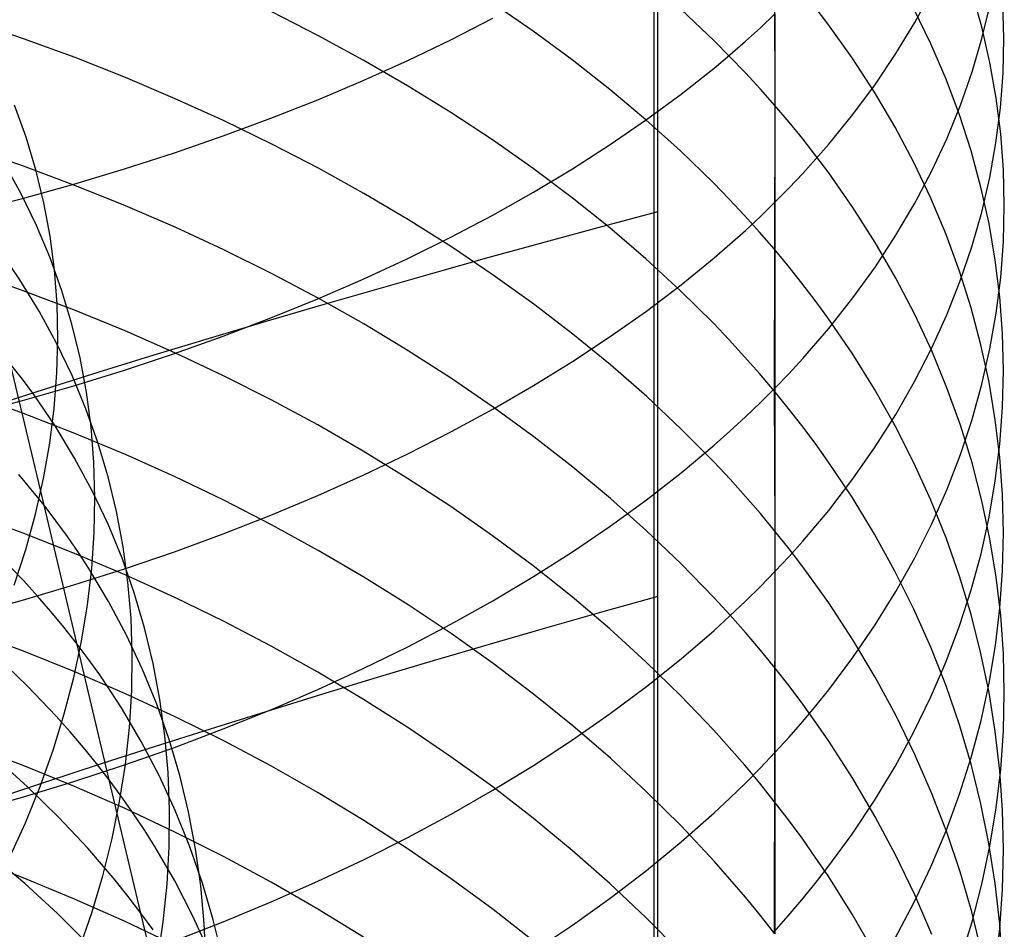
# Model space of a CAD drawing. Extents: x -383 to 1849, y -1185 to -529.
# Tile 98 of 256: x -317.53 to -309.17, y -1074.15 to -1066.42. Entities that reach past the tile are written whole.
import ezdxf

# ---------------------------------------------------------------- set-up
doc = ezdxf.new("R2010")
doc.units = 0
doc.layers.add('PREDEFINITO', color=7, linetype='CONTINUOUS')

msp = doc.modelspace()

# ---------------------------------------------------------------- linework, layer by layer
at = {"layer": 'PREDEFINITO'}
for p, q in [((-312.1103, -1074.5873, 439.3962), (-312.1491, -885.1263, 440.9429)), ((-312.1497, -964.7959, 440.8449), (-312.1441, -1077.1655, 439.3496)), ((-311.1221, -1065.8983, 639.1435), (-311.1156, -1067.1512, 638.1488)), ((-309.9272, -1066.4458, 653.8861), (-309.7825, -1066.1783, 653.5033)), ((-309.3573, -1066.4845, 645.0411), (-309.4411, -1066.1846, 644.6619)), ((-313.1709, -1066.5193, 635.1181), (-313.5148, -1066.2825, 634.8629)), ((-310.6658, -1066.4585, 639.7971), (-310.7742, -1066.3164, 639.6314)), ((-309.791, -1066.6277, 642.5446), (-309.9356, -1066.3304, 642.1835)), ((-309.3564, -1066.5818, 650.9469), (-309.2879, -1066.2956, 650.554)), ((-309.1699, -1066.5782, 647.9733), (-309.1778, -1066.2807, 647.5814)), ((-315.0002, -1066.5556, 632.9321), (-315.3964, -1066.354, 632.7233)), ((-313.8689, -1066.5929, 660.9414), (-313.5128, -1066.4107, 660.6575)), ((-311.6324, -1066.6017, 637.5327), (-311.9125, -1066.3361, 637.235)), ((-311.2393, -1066.4903, 657.2633), (-311.1155, -1066.3736, 657.089)), ((-311.1155, -1066.3736, 657.089), (-311.1155, -1067.974, 656.0733)), ((-317.5, -1066.5846, 630.8285), (-317.9437, -1066.434, 630.6785)), ((-311.3669, -1066.6058, 657.4357), (-311.2393, -1066.4903, 657.2633)), ((-310.4604, -1066.7463, 640.1329), (-310.6658, -1066.4585, 639.7971)), ((-310.0871, -1066.7102, 654.2645), (-309.9272, -1066.4458, 653.8861)), ((-309.2887, -1066.7861, 645.4224), (-309.3573, -1066.4845, 645.0411)), ((-314.6134, -1066.7657, 633.1497), (-315.0002, -1066.5556, 632.9321)), ((-312.8388, -1066.7634, 635.381), (-313.1709, -1066.5193, 635.1181)), ((-309.4401, -1066.8665, 651.3377), (-309.3564, -1066.5818, 650.9469)), ((-309.1772, -1066.8757, 648.3652), (-309.1699, -1066.5782, 647.9733)), ((-317.0631, -1066.7449, 630.9881), (-317.5, -1066.5846, 630.8285)), ((-314.236, -1066.7691, 661.2159), (-313.8689, -1066.5929, 660.9414)), ((-311.4977, -1066.7368, 637.6842), (-311.6324, -1066.6017, 637.5327)), ((-311.4981, -1066.7201, 657.6063), (-311.3669, -1066.6058, 657.4357)), ((-309.6617, -1066.9281, 642.9095), (-309.791, -1066.6277, 642.5446)), ((-316.6332, -1066.9147, 631.1572), (-317.0631, -1066.7449, 630.9881)), ((-311.6329, -1066.8331, 657.7749), (-311.4981, -1066.7201, 657.6063)), ((-311.3666, -1066.8734, 637.8374), (-311.4977, -1066.7368, 637.6842)), ((-310.2703, -1067.0388, 640.4742), (-310.4604, -1066.7463, 640.1329)), ((-310.2623, -1066.9711, 654.6379), (-310.0871, -1066.7102, 654.2645)), ((-314.6135, -1066.939, 661.4808), (-314.236, -1066.7691, 661.2159)), ((-314.2366, -1066.9839, 633.3757), (-314.6134, -1066.7657, 633.1497)), ((-312.519, -1067.0146, 635.6517), (-312.8388, -1066.7634, 635.381)), ((-311.9133, -1067.0551, 658.1064), (-311.6329, -1066.8331, 657.7749)), ((-309.2354, -1067.089, 645.8055), (-309.2887, -1066.7861, 645.4224)), ((-316.211, -1067.0939, 631.3356), (-316.6332, -1066.9147, 631.1572)), ((-311.2393, -1067.0116, 637.9923), (-311.3666, -1066.8734, 637.8374)), ((-309.5391, -1067.1492, 651.7258), (-309.4401, -1066.8665, 651.3377)), ((-309.1997, -1067.1729, 648.7566), (-309.1772, -1066.8757, 648.3652)), ((-315.0011, -1067.1026, 661.7357), (-314.6135, -1066.939, 661.4808)), ((-313.8703, -1067.2102, 633.6101), (-314.2366, -1066.9839, 633.3757)), ((-310.4527, -1067.2282, 655.0059), (-310.2623, -1066.9711, 654.6379)), ((-309.5476, -1067.2314, 643.2778), (-309.6617, -1066.9281, 642.9095)), ((-312.2121, -1067.2728, 635.9298), (-312.519, -1067.0146, 635.6517)), ((-312.2075, -1067.2719, 658.43), (-311.9133, -1067.0551, 658.1064)), ((-311.1156, -1067.1512, 638.1488), (-311.2393, -1067.0116, 637.9923)), ((-310.0953, -1067.3357, 640.8205), (-310.2703, -1067.0388, 640.4742)), ((-317.4788, -1067.4215, 507.4748), (-317.5773, -1067.1495, 507.8689)), ((-315.7969, -1067.2822, 631.5231), (-316.211, -1067.0939, 631.3356)), ((-315.3982, -1067.2596, 661.9804), (-315.0011, -1067.1026, 661.7357)), ((-311.1156, -1067.1512, 638.1488), (-311.1224, -1069.5769, 636.0611)), ((-310.9957, -1067.2923, 638.3069), (-311.1156, -1067.1512, 638.1488)), ((-309.6533, -1067.4296, 652.1108), (-309.5391, -1067.1492, 651.7258)), ((-309.1972, -1067.393, 646.1898), (-309.2354, -1067.089, 645.8055)), ((-313.515, -1067.4443, 633.8525), (-313.8703, -1067.2102, 633.6101)), ((-310.6584, -1067.4813, 655.3681), (-310.4527, -1067.2282, 655.0059)), ((-309.4486, -1067.5371, 643.6491), (-309.5476, -1067.2314, 643.2778)), ((-309.2375, -1067.4695, 649.1472), (-309.1997, -1067.1729, 648.7566)), ((-315.8043, -1067.41, 662.2147), (-315.3982, -1067.2596, 661.9804)), ((-315.3913, -1067.4795, 631.7195), (-315.7969, -1067.2822, 631.5231)), ((-312.5151, -1067.4831, 658.7453), (-312.2075, -1067.2719, 658.43)), ((-311.9184, -1067.5377, 636.2152), (-312.2121, -1067.2728, 635.9298)), ((-310.8797, -1067.4348, 638.4667), (-310.9957, -1067.2923, 638.3069)), ((-316.219, -1067.5535, 662.4385), (-315.8043, -1067.41, 662.2147)), ((-309.9356, -1067.6364, 641.1714), (-310.0953, -1067.3357, 640.8205)), ((-309.1743, -1067.6977, 646.575), (-309.1972, -1067.393, 646.1898)), ((-317.3957, -1067.6978, 507.0796), (-317.4788, -1067.4215, 507.4748)), ((-314.9948, -1067.6855, 631.9246), (-315.3913, -1067.4795, 631.7195)), ((-313.171, -1067.6861, 634.1029), (-313.515, -1067.4443, 633.8525)), ((-312.8355, -1067.6888, 659.0523), (-312.5151, -1067.4831, 658.7453)), ((-310.7674, -1067.5786, 638.6279), (-310.8797, -1067.4348, 638.4667)), ((-310.767, -1067.6062, 655.5469), (-310.6584, -1067.4813, 655.3681)), ((-309.7827, -1067.7075, 652.4923), (-309.6533, -1067.4296, 652.1108)), ((-309.2905, -1067.765, 649.5365), (-309.2375, -1067.4695, 649.1472)), ((-317.501, -1067.6675, 629.8139), (-317.9447, -1067.514, 629.6669)), ((-316.6417, -1067.6901, 662.6513), (-316.219, -1067.5535, 662.4385)), ((-311.6386, -1067.8091, 636.5077), (-311.9184, -1067.5377, 636.2152)), ((-310.659, -1067.7238, 638.7907), (-310.7674, -1067.5786, 638.6279)), ((-309.3649, -1067.8449, 644.0229), (-309.4486, -1067.5371, 643.6491)), ((-317.5214, -1067.9019, 509.7295), (-317.668, -1067.6375, 510.1122)), ((-317.0641, -1067.8309, 629.9703), (-317.501, -1067.6675, 629.8139)), ((-310.8793, -1067.73, 655.724), (-310.767, -1067.6062, 655.5469)), ((-309.791, -1067.9408, 641.5265), (-309.9356, -1067.6364, 641.1714)), ((-317.3278, -1067.9781, 506.6837), (-317.3957, -1067.6978, 507.0796)), ((-317.0721, -1067.8196, 662.8531), (-316.6417, -1067.6901, 662.6513)), ((-314.6078, -1067.9001, 632.1382), (-314.9948, -1067.6855, 631.9246)), ((-312.8389, -1067.9354, 634.3611), (-313.171, -1067.6861, 634.1029)), ((-313.1683, -1067.8886, 659.3506), (-312.8355, -1067.6888, 659.0523)), ((-310.9955, -1067.8526, 655.8995), (-310.8793, -1067.73, 655.724)), ((-310.4535, -1068.0179, 639.1204), (-310.659, -1067.7238, 638.7907)), ((-309.9274, -1067.9825, 652.8698), (-309.7827, -1067.7075, 652.4923)), ((-309.1667, -1068.0027, 646.9606), (-309.1743, -1067.6977, 646.575)), ((-317.5096, -1067.9418, 663.0436), (-317.0721, -1067.8196, 662.8531)), ((-316.6343, -1068.0041, 630.1361), (-317.0641, -1067.8309, 629.9703)), ((-311.504, -1067.9473, 636.6565), (-311.6386, -1067.8091, 636.5077)), ((-309.3587, -1068.0592, 649.9241), (-309.2905, -1067.765, 649.5365)), ((-317.3903, -1068.1717, 509.3443), (-317.5214, -1067.9019, 509.7295)), ((-314.2308, -1068.1231, 632.3602), (-314.6078, -1067.9001, 632.1382)), ((-313.513, -1068.0825, 659.64), (-313.1683, -1067.8886, 659.3506)), ((-311.1155, -1067.974, 656.0733), (-310.9955, -1067.8526, 655.8995)), ((-309.2964, -1068.1545, 644.3989), (-309.3649, -1067.8449, 644.0229)), ((-317.9538, -1068.0566, 663.2225), (-317.5096, -1067.9418, 663.0436)), ((-317.2753, -1068.262, 506.2875), (-317.3278, -1067.9781, 506.6837)), ((-316.2121, -1068.1867, 630.3109), (-316.6343, -1068.0041, 630.1361)), ((-312.5192, -1068.1919, 634.6267), (-312.8389, -1067.9354, 634.3611)), ((-311.373, -1068.087, 636.807), (-311.504, -1067.9473, 636.6565)), ((-311.2393, -1068.0942, 656.2452), (-311.1155, -1067.974, 656.0733)), ((-311.1155, -1067.974, 656.0733), (-311.1155, -1069.5537, 655.0266)), ((-310.0873, -1068.2543, 653.2429), (-309.9274, -1067.9825, 652.8698)), ((-309.6617, -1068.2484, 641.8854), (-309.791, -1067.9408, 641.5265)), ((-309.1742, -1068.3076, 647.3463), (-309.1667, -1068.0027, 646.9606)), ((-313.8691, -1068.2702, 659.9203), (-313.513, -1068.0825, 659.64)), ((-312.1118, -1068.056, 439.5107), (-312.5908, -1068.1836, 439.4615)), ((-311.2457, -1068.2282, 636.9592), (-311.373, -1068.087, 636.807)), ((-310.2632, -1068.3168, 639.4554), (-310.4535, -1068.0179, 639.1204)), ((-309.4422, -1068.3518, 650.3094), (-309.3587, -1068.0592, 649.9241)), ((-317.2747, -1068.4466, 508.9572), (-317.3903, -1068.1717, 509.3443)), ((-313.8643, -1068.3542, 632.5903), (-314.2308, -1068.1231, 632.3602)), ((-311.3668, -1068.213, 656.4153), (-311.2393, -1068.0942, 656.2452)), ((-309.2431, -1068.4655, 644.7766), (-309.2964, -1068.1545, 644.3989)), ((-315.798, -1068.3787, 630.4947), (-316.2121, -1068.1867, 630.3109)), ((-312.5908, -1068.1836, 439.4615), (-313.0695, -1068.3133, 439.403)), ((-312.2122, -1068.4555, 634.8997), (-312.5192, -1068.1919, 634.6267)), ((-311.498, -1068.3306, 656.5836), (-311.3668, -1068.213, 656.4153)), ((-311.1221, -1068.371, 637.113), (-311.2457, -1068.2282, 636.9592)), ((-310.2625, -1068.5225, 653.6111), (-310.0873, -1068.2543, 653.2429)), ((-309.5475, -1068.5589, 642.2477), (-309.6617, -1068.2484, 641.8854)), ((-317.238, -1068.5492, 505.8916), (-317.2753, -1068.262, 506.2875)), ((-314.2362, -1068.4518, 660.1912), (-313.8691, -1068.2702, 659.9203)), ((-313.0695, -1068.3133, 439.403), (-313.5478, -1068.4451, 439.3351)), ((-311.6329, -1068.4469, 656.75), (-311.498, -1068.3306, 656.5836)), ((-310.0881, -1068.6201, 639.7953), (-310.2632, -1068.3168, 639.4554)), ((-309.197, -1068.6123, 647.7315), (-309.1742, -1068.3076, 647.3463)), ((-315.3924, -1068.5798, 630.6871), (-315.798, -1068.3787, 630.4947)), ((-313.5087, -1068.5933, 632.8283), (-313.8643, -1068.3542, 632.5903)), ((-311.0023, -1068.5152, 637.2685), (-311.1221, -1068.371, 637.113)), ((-309.5409, -1068.6424, 650.6922), (-309.4422, -1068.3518, 650.3094)), ((-317.5323, -1068.6335, 511.5733), (-317.62, -1068.5029, 511.7593)), ((-317.1744, -1068.7261, 508.5685), (-317.2747, -1068.4466, 508.9572)), ((-314.6137, -1068.6269, 660.4527), (-314.2362, -1068.4518, 660.1912)), ((-313.5478, -1068.4451, 439.3351), (-314.0255, -1068.5788, 439.2577)), ((-311.9186, -1068.7259, 635.1798), (-312.2122, -1068.4555, 634.8997)), ((-311.9133, -1068.6754, 657.0771), (-311.6329, -1068.4469, 656.75)), ((-309.2051, -1068.7775, 645.1555), (-309.2431, -1068.4655, 644.7766)), ((-317.5044, -1068.7257, 628.7736), (-317.9478, -1068.5696, 628.63)), ((-317.2159, -1068.8394, 505.4962), (-317.238, -1068.5492, 505.8916)), ((-314.9959, -1068.7898, 630.8881), (-315.3924, -1068.5798, 630.6871)), ((-314.0255, -1068.5788, 439.2577), (-314.5021, -1068.7145, 439.1708)), ((-310.8863, -1068.661, 637.4255), (-311.0023, -1068.5152, 637.2685)), ((-310.4529, -1068.7869, 653.974), (-310.2625, -1068.5225, 653.6111)), ((-309.4486, -1068.8719, 642.6128), (-309.5475, -1068.5589, 642.2477)), ((-317.3685, -1068.8993, 511.1991), (-317.5323, -1068.6335, 511.5733)), ((-315.0013, -1068.7954, 660.7043), (-314.6137, -1068.6269, 660.4527)), ((-313.1646, -1068.8401, 633.0741), (-313.5087, -1068.5933, 632.8283)), ((-310.7742, -1068.8081, 637.584), (-310.8863, -1068.661, 637.4255)), ((-309.9283, -1068.9273, 640.1398), (-310.0881, -1068.6201, 639.7953)), ((-309.6549, -1068.9306, 651.0719), (-309.5409, -1068.6424, 650.6922)), ((-309.235, -1068.9163, 648.1158), (-309.197, -1068.6123, 647.7315)), ((-317.0677, -1068.8918, 628.9265), (-317.5044, -1068.7257, 628.7736)), ((-317.0895, -1069.01, 508.1787), (-317.1744, -1068.7261, 508.5685)), ((-314.5021, -1068.7145, 439.1708), (-314.9774, -1068.852, 439.0744)), ((-312.2075, -1068.8985, 657.3963), (-311.9133, -1068.6754, 657.0771)), ((-311.6388, -1069.0031, 635.4669), (-311.9186, -1068.7259, 635.1798)), ((-317.2089, -1069.1322, 505.1019), (-317.2159, -1068.8394, 505.4962)), ((-315.3983, -1068.9573, 660.9458), (-315.0013, -1068.7954, 660.7043)), ((-314.6089, -1069.0085, 631.0975), (-314.9959, -1068.7898, 630.8881)), ((-312.8323, -1069.0946, 633.3275), (-313.1646, -1068.8401, 633.0741)), ((-310.6658, -1068.9566, 637.744), (-310.7742, -1068.8081, 637.584)), ((-310.6585, -1069.0471, 654.3312), (-310.4529, -1068.7869, 653.974)), ((-309.1822, -1069.0903, 645.5353), (-309.2051, -1068.7775, 645.1555)), ((-317.2203, -1069.1709, 510.8221), (-317.3685, -1068.8993, 511.1991)), ((-316.6382, -1069.0679, 629.0885), (-317.0677, -1068.8918, 628.9265)), ((-314.9774, -1068.852, 439.0744), (-315.4513, -1068.9913, 438.9685)), ((-312.5151, -1069.1159, 657.7075), (-312.2075, -1068.8985, 657.3963)), ((-309.3649, -1069.187, 642.9805), (-309.4486, -1068.8719, 642.6128)), ((-309.2883, -1069.2192, 648.4989), (-309.235, -1068.9163, 648.1158)), ((-315.4513, -1068.9913, 438.9685), (-315.9233, -1069.1324, 438.8532)), ((-315.8044, -1069.1122, 661.1772), (-315.3983, -1068.9573, 660.9458)), ((-314.2319, -1069.2357, 631.315), (-314.6089, -1069.0085, 631.0975)), ((-311.5042, -1069.1442, 635.613), (-311.6388, -1069.0031, 635.4669)), ((-310.4604, -1069.2575, 638.0682), (-310.6658, -1068.9566, 637.744)), ((-309.7836, -1069.2382, 640.4883), (-309.9283, -1068.9273, 640.1398)), ((-309.7841, -1069.2162, 651.4481), (-309.6549, -1068.9306, 651.0719)), ((-317.0199, -1069.2978, 507.7882), (-317.0895, -1069.01, 508.1787)), ((-316.2162, -1069.2537, 629.2594), (-316.6382, -1069.0679, 629.0885)), ((-310.7671, -1069.1755, 654.5075), (-310.6585, -1069.0471, 654.3312)), ((-309.1746, -1069.4034, 645.9156), (-309.1822, -1069.0903, 645.5353)), ((-317.0875, -1069.4479, 510.4427), (-317.2203, -1069.1709, 510.8221)), ((-317.217, -1069.4273, 504.709), (-317.2089, -1069.1322, 505.1019)), ((-315.9233, -1069.1324, 438.8532), (-316.3932, -1069.2751, 438.7283)), ((-316.2191, -1069.2601, 661.398), (-315.8044, -1069.1122, 661.1772)), ((-312.8355, -1069.3275, 658.0103), (-312.5151, -1069.1159, 657.7075)), ((-312.5124, -1069.3565, 633.5882), (-312.8323, -1069.0946, 633.3275)), ((-311.3732, -1069.2868, 635.7607), (-311.5042, -1069.1442, 635.613)), ((-310.8794, -1069.3028, 654.6822), (-310.7671, -1069.1755, 654.5075)), ((-315.8023, -1069.449, 629.4391), (-316.2162, -1069.2537, 629.2594)), ((-313.8653, -1069.4713, 631.5404), (-314.2319, -1069.2357, 631.315)), ((-310.2702, -1069.5632, 638.3976), (-310.4604, -1069.2575, 638.0682)), ((-309.9285, -1069.4989, 651.8204), (-309.7841, -1069.2162, 651.4481)), ((-309.6542, -1069.5524, 640.8405), (-309.7836, -1069.2382, 640.4883)), ((-309.2964, -1069.5039, 643.3503), (-309.3649, -1069.187, 642.9805)), ((-309.3568, -1069.5208, 648.8803), (-309.2883, -1069.2192, 648.4989)), ((-316.9656, -1069.5894, 507.3974), (-317.0199, -1069.2978, 507.7882)), ((-316.3932, -1069.2751, 438.7283), (-316.8607, -1069.4194, 438.5941)), ((-316.6419, -1069.4009, 661.6081), (-316.2191, -1069.2601, 661.398)), ((-313.1683, -1069.5331, 658.3046), (-312.8355, -1069.3275, 658.0103)), ((-311.2459, -1069.4311, 635.9101), (-311.3732, -1069.2868, 635.7607)), ((-310.9956, -1069.4288, 654.8553), (-310.8794, -1069.3028, 654.6822)), ((-317.3266, -1070.5483, 514.5152), (-317.6106, -1069.3491, 513.3961)), ((-317.5103, -1069.4783, 513.2158), (-317.6106, -1069.3491, 513.3961)), ((-316.8607, -1069.4194, 438.5941), (-317.3256, -1069.5652, 438.4504)), ((-317.0722, -1069.5343, 661.8073), (-316.6419, -1069.4009, 661.6081)), ((-312.2054, -1069.6255, 633.8561), (-312.5124, -1069.3565, 633.5882)), ((-309.1822, -1069.7164, 646.2958), (-309.1746, -1069.4034, 645.9156)), ((-317.4139, -1069.6092, 513.0345), (-317.5103, -1069.4783, 513.2158)), ((-317.2401, -1069.7245, 504.3181), (-317.217, -1069.4273, 504.709)), ((-316.9702, -1069.73, 510.0613), (-317.0875, -1069.4479, 510.4427)), ((-315.397, -1069.6536, 629.6273), (-315.8023, -1069.449, 629.4391)), ((-313.5097, -1069.715, 631.7737), (-313.8653, -1069.4713, 631.5404)), ((-311.1224, -1069.5769, 636.0611), (-311.2459, -1069.4311, 635.9101)), ((-311.1155, -1069.5537, 655.0266), (-310.9956, -1069.4288, 654.8553)), ((-310.0882, -1069.7782, 652.1883), (-309.9285, -1069.4989, 651.8204)), ((-309.2431, -1069.8223, 643.7217), (-309.2964, -1069.5039, 643.3503)), ((-317.3256, -1069.5652, 438.4504), (-317.7876, -1069.7124, 438.2975)), ((-317.5098, -1069.6603, 661.9953), (-317.0722, -1069.5343, 661.8073)), ((-316.9264, -1069.8842, 507.0068), (-316.9656, -1069.5894, 507.3974)), ((-313.513, -1069.7326, 658.5902), (-313.1683, -1069.5331, 658.3046)), ((-311.2393, -1069.6772, 655.1961), (-311.1155, -1069.5537, 655.0266)), ((-311.1224, -1069.5769, 636.0611), (-311.1152, -1070.7698, 634.9953)), ((-311.0026, -1069.7242, 636.2137), (-311.1224, -1069.5769, 636.0611)), ((-311.1155, -1069.5537, 655.0266), (-311.1155, -1071.1135, 653.9473)), ((-310.0953, -1069.8735, 638.7319), (-310.2702, -1069.5632, 638.3976)), ((-309.54, -1069.8695, 641.1959), (-309.6542, -1069.5524, 640.8405)), ((-309.4405, -1069.8208, 649.2595), (-309.3568, -1069.5208, 648.8803)), ((-317.9539, -1069.7785, 662.1719), (-317.5098, -1069.6603, 661.9953)), ((-317.5014, -1069.7703, 627.7202), (-317.945, -1069.6112, 627.5795)), ((-317.3215, -1069.7417, 512.8523), (-317.4139, -1069.6092, 513.0345)), ((-315.0007, -1069.8672, 629.8238), (-315.397, -1069.6536, 629.6273)), ((-311.9117, -1069.9016, 634.1309), (-312.2054, -1069.6255, 633.8561)), ((-311.3669, -1069.7994, 655.3639), (-311.2393, -1069.6772, 655.1961)), ((-317.2329, -1069.8758, 512.6693), (-317.3215, -1069.7417, 512.8523)), ((-317.2781, -1070.0232, 503.9295), (-317.2401, -1069.7245, 504.3181)), ((-316.8682, -1070.0168, 509.6784), (-316.9702, -1069.73, 510.0613)), ((-313.8691, -1069.9259, 658.8667), (-313.513, -1069.7326, 658.5902)), ((-313.1655, -1069.9666, 632.0145), (-313.5097, -1069.715, 631.7737)), ((-310.8866, -1069.873, 636.3678), (-311.0026, -1069.7242, 636.2137)), ((-309.205, -1070.0292, 646.6756), (-309.1822, -1069.7164, 646.2958)), ((-317.0645, -1069.9398, 627.87), (-317.5014, -1069.7703, 627.7202)), ((-311.4981, -1069.9203, 655.5299), (-311.3669, -1069.7994, 655.3639)), ((-310.2632, -1070.0539, 652.5515), (-310.0882, -1069.7782, 652.1883)), ((-309.5394, -1070.1186, 649.6361), (-309.4405, -1069.8208, 649.2595)), ((-309.205, -1070.1418, 644.0945), (-309.2431, -1069.8223, 643.7217)), ((-317.0674, -1070.1485, 512.3009), (-317.2329, -1069.8758, 512.6693)), ((-316.9024, -1070.1821, 506.6167), (-316.9264, -1069.8842, 507.0068)), ((-314.6139, -1070.0898, 630.0286), (-315.0007, -1069.8672, 629.8238)), ((-314.2362, -1070.1127, 659.1341), (-313.8691, -1069.9259, 658.8667)), ((-311.6318, -1070.1844, 634.4125), (-311.9117, -1069.9016, 634.1309)), ((-311.6329, -1070.0398, 655.694), (-311.4981, -1069.9203, 655.5299)), ((-310.7744, -1070.0232, 636.5234), (-310.8866, -1069.873, 636.3678)), ((-309.9355, -1070.1879, 639.0707), (-310.0953, -1069.8735, 638.7319)), ((-309.441, -1070.1892, 641.5542), (-309.54, -1069.8695, 641.1959)), ((-316.6347, -1070.1193, 628.0287), (-317.0645, -1069.9398, 627.87)), ((-312.8332, -1070.2259, 632.2626), (-313.1655, -1069.9666, 632.0145)), ((-317.3311, -1070.3233, 503.5436), (-317.2781, -1070.0232, 503.9295)), ((-316.7816, -1070.308, 509.2944), (-316.8682, -1070.0168, 509.6784)), ((-314.2371, -1070.321, 630.2413), (-314.6139, -1070.0898, 630.0286)), ((-311.9133, -1070.2747, 656.0165), (-311.6329, -1070.0398, 655.694)), ((-310.6661, -1070.1749, 636.6805), (-310.7744, -1070.0232, 636.5234)), ((-310.4534, -1070.3256, 652.9094), (-310.2632, -1070.0539, 652.5515)), ((-309.243, -1070.3412, 647.0546), (-309.205, -1070.0292, 646.6756)), ((-316.9174, -1070.427, 511.9299), (-317.0674, -1070.1485, 512.3009)), ((-316.2125, -1070.3087, 628.1962), (-316.6347, -1070.1193, 628.0287)), ((-314.6137, -1070.2929, 659.392), (-314.2362, -1070.1127, 659.1341)), ((-310.4607, -1070.4821, 636.9987), (-310.6661, -1070.1749, 636.6805)), ((-309.6536, -1070.4141, 650.0098), (-309.5394, -1070.1186, 649.6361)), ((-309.1821, -1070.4619, 644.468), (-309.205, -1070.1418, 644.0945)), ((-316.8935, -1070.4825, 506.2277), (-316.9024, -1070.1821, 506.6167)), ((-312.5132, -1070.4927, 632.518), (-312.8332, -1070.2259, 632.2626)), ((-311.4971, -1070.3283, 634.5558), (-311.6318, -1070.1844, 634.4125)), ((-309.7909, -1070.506, 639.4135), (-309.9355, -1070.1879, 639.0707)), ((-309.3572, -1070.511, 641.915), (-309.441, -1070.1892, 641.5542)), ((-317.4317, -1070.4175, 514.6916), (-317.5407, -1070.2884, 514.8671)), ((-317.399, -1070.6243, 503.161), (-317.3311, -1070.3233, 503.5436)), ((-316.7102, -1070.6031, 508.9097), (-316.7816, -1070.308, 509.2944)), ((-315.7984, -1070.5077, 628.3722), (-316.2125, -1070.3087, 628.1962)), ((-315.0013, -1070.4664, 659.6402), (-314.6137, -1070.2929, 659.392)), ((-313.8707, -1070.5608, 630.4618), (-314.2371, -1070.321, 630.2413)), ((-312.2075, -1070.504, 656.3313), (-311.9133, -1070.2747, 656.0165)), ((-311.3661, -1070.4739, 634.7007), (-311.4971, -1070.3283, 634.5558)), ((-310.6588, -1070.593, 653.2616), (-310.4534, -1070.3256, 652.9094)), ((-309.2962, -1070.6522, 647.4323), (-309.243, -1070.3412, 647.0546)), ((-317.3266, -1070.5483, 514.5152), (-317.4317, -1070.4175, 514.6916)), ((-316.7829, -1070.711, 511.5565), (-316.9174, -1070.427, 511.9299)), ((-309.783, -1070.7069, 650.38), (-309.6536, -1070.4141, 650.0098)), ((-316.8996, -1070.7853, 505.84), (-316.8935, -1070.4825, 506.2277)), ((-315.3929, -1070.7162, 628.5565), (-315.7984, -1070.5077, 628.3722)), ((-315.3983, -1070.6329, 659.8786), (-315.0013, -1070.4664, 659.6402)), ((-312.515, -1070.7275, 656.6381), (-312.2075, -1070.504, 656.3313)), ((-312.2061, -1070.7669, 632.7804), (-312.5132, -1070.4927, 632.518)), ((-311.2388, -1070.621, 634.8472), (-311.3661, -1070.4739, 634.7007)), ((-310.2706, -1070.7944, 637.3221), (-310.4607, -1070.4821, 636.9987)), ((-309.6616, -1070.8276, 639.7599), (-309.7909, -1070.506, 639.4135)), ((-309.2887, -1070.8347, 642.2778), (-309.3572, -1070.511, 641.915)), ((-309.1745, -1070.7825, 644.842), (-309.1821, -1070.4619, 644.468)), ((-316.7733, -1072.8825, 516.8228), (-317.3266, -1070.5483, 514.5152)), ((-317.2253, -1070.6809, 514.3377), (-317.3266, -1070.5483, 514.5152)), ((-313.5152, -1070.8088, 630.69), (-313.8707, -1070.5608, 630.4618)), ((-310.7673, -1070.725, 653.4354), (-310.6588, -1070.593, 653.2616)), ((-317.5034, -1070.7865, 626.6387), (-317.9468, -1070.6249, 626.5014)), ((-317.4817, -1070.926, 502.782), (-317.399, -1070.6243, 503.161)), ((-317.128, -1070.8151, 514.1593), (-317.2253, -1070.6809, 514.3377)), ((-316.6541, -1070.902, 508.5247), (-316.7102, -1070.6031, 508.9097)), ((-315.8044, -1070.7924, 660.1068), (-315.3983, -1070.6329, 659.8786)), ((-311.1152, -1070.7698, 634.9953), (-311.2388, -1070.621, 634.8472)), ((-309.3647, -1070.9617, 647.8083), (-309.2962, -1070.6522, 647.4323)), ((-316.6639, -1071.0001, 511.1812), (-316.7829, -1070.711, 511.5565)), ((-314.9964, -1070.934, 628.7491), (-315.3929, -1070.7162, 628.5565)), ((-312.8354, -1070.9451, 656.9367), (-312.515, -1070.7275, 656.6381)), ((-310.8795, -1070.8557, 653.6077), (-310.7673, -1070.725, 653.4354)), ((-309.9277, -1070.9966, 650.7463), (-309.783, -1070.7069, 650.38)), ((-317.0667, -1070.9586, 626.7849), (-317.5034, -1070.7865, 626.6387)), ((-317.0346, -1070.951, 513.9801), (-317.128, -1070.8151, 514.1593)), ((-316.9208, -1071.09, 505.4542), (-316.8996, -1070.7853, 505.84)), ((-316.2191, -1070.9446, 660.3247), (-315.8044, -1070.7924, 660.1068)), ((-313.1711, -1071.0649, 630.9256), (-313.5152, -1070.8088, 630.69)), ((-311.9122, -1071.0481, 633.0496), (-312.2061, -1070.7669, 632.7804)), ((-311.1152, -1070.7698, 634.9953), (-311.1154, -1071.9327, 633.8962)), ((-310.9954, -1070.9201, 635.1449), (-311.1152, -1070.7698, 634.9953)), ((-310.0956, -1071.1112, 637.6502), (-310.2706, -1070.7944, 637.3221)), ((-309.5474, -1071.1521, 640.1096), (-309.6616, -1070.8276, 639.7599)), ((-309.2354, -1071.1598, 642.6422), (-309.2887, -1070.8347, 642.2778)), ((-309.1821, -1071.103, 645.2159), (-309.1745, -1070.7825, 644.842)), ((-317.5791, -1071.228, 502.407), (-317.4817, -1070.926, 502.782)), ((-316.6132, -1071.2041, 508.1399), (-316.6541, -1070.902, 508.5247)), ((-310.9956, -1070.9853, 653.7783), (-310.8795, -1070.8557, 653.6077)), ((-310.8795, -1071.0719, 635.2961), (-310.9954, -1070.9201, 635.1449)), ((-317.4984, -1071.1927, 516.3538), (-317.7436, -1070.9407, 516.6912)), ((-316.6371, -1071.1409, 626.9398), (-317.0667, -1070.9586, 626.7849)), ((-316.945, -1071.0885, 513.8), (-317.0346, -1070.951, 513.9801)), ((-316.5602, -1071.2938, 510.8045), (-316.6639, -1071.0001, 511.1812)), ((-316.6419, -1071.0895, 660.532), (-316.2191, -1070.9446, 660.3247)), ((-314.6094, -1071.1608, 628.9496), (-314.9964, -1070.934, 628.7491)), ((-313.1682, -1071.1565, 657.2269), (-312.8354, -1070.9451, 656.9367)), ((-311.1155, -1071.1135, 653.9473), (-310.9956, -1070.9853, 653.7783)), ((-310.0876, -1071.283, 651.1084), (-309.9277, -1070.9966, 650.7463)), ((-309.4484, -1071.2696, 648.1821), (-309.3647, -1070.9617, 647.8083)), ((-317.0722, -1071.2268, 660.7286), (-316.6419, -1071.0895, 660.532)), ((-316.9569, -1071.3963, 505.0707), (-316.9208, -1071.09, 505.4542)), ((-316.7777, -1071.3681, 513.4376), (-316.945, -1071.0885, 513.8)), ((-312.8389, -1071.3289, 631.1684), (-313.1711, -1071.0649, 630.9256)), ((-311.6322, -1071.3363, 633.3254), (-311.9122, -1071.0481, 633.0496)), ((-310.7673, -1071.2251, 635.4486), (-310.8795, -1071.0719, 635.2961)), ((-316.2151, -1071.3333, 627.1032), (-316.6371, -1071.1409, 626.9398)), ((-314.2324, -1071.3964, 629.1579), (-314.6094, -1071.1608, 628.9496)), ((-313.5129, -1071.3616, 657.5085), (-313.1682, -1071.1565, 657.2269)), ((-311.2392, -1071.2404, 654.1144), (-311.1155, -1071.1135, 653.9473)), ((-311.1155, -1071.1135, 653.9473), (-311.123, -1074.1741, 651.7096)), ((-309.9359, -1071.4323, 637.9827), (-310.0956, -1071.1112, 637.6502)), ((-309.4485, -1071.4792, 640.4621), (-309.5474, -1071.1521, 640.1096)), ((-309.1973, -1071.486, 643.0079), (-309.2354, -1071.1598, 642.6422)), ((-309.2048, -1071.4232, 645.5895), (-309.1821, -1071.103, 645.2159)), ((-317.5098, -1071.3564, 660.9141), (-317.0722, -1071.2268, 660.7286)), ((-317.3813, -1071.3215, 516.1835), (-317.4984, -1071.1927, 516.3538)), ((-316.5875, -1071.5092, 507.7556), (-316.6132, -1071.2041, 508.1399)), ((-311.3667, -1071.366, 654.2799), (-311.2392, -1071.2404, 654.1144)), ((-310.659, -1071.3798, 635.6026), (-310.7673, -1071.2251, 635.4486)), ((-317.2679, -1071.4521, 516.012), (-317.3813, -1071.3215, 516.1835)), ((-316.4719, -1071.592, 510.4266), (-316.5602, -1071.2938, 510.8045)), ((-315.8012, -1071.5355, 627.275), (-316.2151, -1071.3333, 627.1032)), ((-312.5191, -1071.6006, 631.4183), (-312.8389, -1071.3289, 631.1684)), ((-312.111, -1071.3243, 439.4542), (-312.5888, -1071.4583, 439.4069)), ((-311.4975, -1071.483, 633.4658), (-311.6322, -1071.3363, 633.3254)), ((-310.2628, -1071.5656, 651.4658), (-310.0876, -1071.283, 651.1084)), ((-309.5473, -1071.5753, 648.5534), (-309.4484, -1071.2696, 648.1821)), ((-317.9539, -1071.4781, 661.0883), (-317.5098, -1071.3564, 660.9141)), ((-317.0079, -1071.7038, 504.69), (-316.9569, -1071.3963, 505.0707)), ((-316.6259, -1071.6536, 513.0725), (-316.7777, -1071.3681, 513.4376)), ((-313.8659, -1071.6407, 629.3739), (-314.2324, -1071.3964, 629.1579)), ((-313.869, -1071.5603, 657.7812), (-313.5129, -1071.3616, 657.5085)), ((-311.4979, -1071.4902, 654.4435), (-311.3667, -1071.366, 654.2799)), ((-310.4537, -1071.6932, 635.9146), (-310.659, -1071.3798, 635.6026)), ((-309.7914, -1071.7572, 638.3192), (-309.9359, -1071.4323, 637.9827)), ((-309.2429, -1071.7426, 645.9622), (-309.2048, -1071.4232, 645.5895)), ((-317.1583, -1071.5845, 515.8396), (-317.2679, -1071.4521, 516.012)), ((-316.5768, -1071.817, 507.3723), (-316.5875, -1071.5092, 507.7556)), ((-312.5888, -1071.4583, 439.4069), (-313.0665, -1071.5944, 439.3503)), ((-311.6326, -1071.6131, 654.6053), (-311.4979, -1071.4902, 654.4435)), ((-311.3664, -1071.6313, 633.6077), (-311.4975, -1071.483, 633.4658)), ((-309.3648, -1071.8086, 640.817), (-309.4485, -1071.4792, 640.4621)), ((-309.1744, -1071.813, 643.3744), (-309.1973, -1071.486, 643.0079)), ((-317.0526, -1071.7186, 515.6661), (-317.1583, -1071.5845, 515.8396)), ((-316.3989, -1071.8941, 510.0481), (-316.4719, -1071.592, 510.4266)), ((-315.3959, -1071.7474, 627.455), (-315.8012, -1071.5355, 627.275)), ((-314.2361, -1071.7523, 658.0448), (-313.869, -1071.5603, 657.7812)), ((-313.0665, -1071.5944, 439.3503), (-313.5437, -1071.7326, 439.2841)), ((-312.212, -1071.8797, 631.6751), (-312.5191, -1071.6006, 631.4183)), ((-310.4532, -1071.8441, 651.818), (-310.2628, -1071.5656, 651.4658)), ((-309.6615, -1071.8785, 648.9217), (-309.5473, -1071.5753, 648.5534)), ((-317.5013, -1071.7904, 625.5447), (-317.9448, -1071.6258, 625.4103)), ((-316.4895, -1071.9446, 512.7051), (-316.6259, -1071.6536, 513.0725)), ((-313.5103, -1071.8933, 629.5972), (-313.8659, -1071.6407, 629.3739)), ((-311.9129, -1071.8544, 654.9232), (-311.6326, -1071.6131, 654.6053)), ((-311.239, -1071.7812, 633.7512), (-311.3664, -1071.6313, 633.6077)), ((-317.0738, -1072.0123, 504.3123), (-317.0079, -1071.7038, 504.69)), ((-316.9508, -1071.8546, 515.4916), (-317.0526, -1071.7186, 515.6661)), ((-314.9996, -1071.9687, 627.643), (-315.3959, -1071.7474, 627.455)), ((-314.6137, -1071.9376, 658.2991), (-314.2361, -1071.7523, 658.0448)), ((-313.5437, -1071.7326, 439.2841), (-314.0202, -1071.8727, 439.2085)), ((-310.2636, -1072.0116, 636.2316), (-310.4537, -1071.6932, 635.9146)), ((-309.662, -1072.0855, 638.6593), (-309.7914, -1071.7572, 638.3192)), ((-309.2961, -1072.061, 646.3337), (-309.2429, -1071.7426, 645.9622)), ((-317.4695, -1072.0848, 517.8306), (-317.7307, -1071.8339, 518.1577)), ((-317.0643, -1071.9656, 625.6877), (-317.5013, -1071.7904, 625.5447)), ((-316.5813, -1072.127, 506.9904), (-316.5768, -1071.817, 507.3723)), ((-311.1154, -1071.9327, 633.8962), (-311.239, -1071.7812, 633.7512)), ((-310.6588, -1072.1182, 652.1646), (-310.4532, -1071.8441, 651.818)), ((-309.2963, -1072.1399, 641.174), (-309.3648, -1071.8086, 640.817)), ((-309.1667, -1072.1403, 643.7413), (-309.1744, -1071.813, 643.3744)), ((-316.8528, -1071.9922, 515.3163), (-316.9508, -1071.8546, 515.4916)), ((-316.3412, -1072.1999, 509.6694), (-316.3989, -1071.8941, 510.0481)), ((-314.0202, -1071.8727, 439.2085), (-314.4958, -1072.0147, 439.1234)), ((-313.1661, -1072.1542, 629.8279), (-313.5103, -1071.8933, 629.5972)), ((-311.9183, -1072.1661, 631.9386), (-312.212, -1071.8797, 631.6751)), ((-312.207, -1072.09, 655.2336), (-311.9129, -1071.8544, 654.9232)), ((-311.1154, -1071.9327, 633.8962), (-311.116, -1074.1931, 631.6305)), ((-310.9955, -1072.0858, 634.0427), (-311.1154, -1071.9327, 633.8962)), ((-309.7908, -1072.179, 649.2866), (-309.6615, -1071.8785, 648.9217)), ((-317.1545, -1072.3214, 503.9382), (-317.0738, -1072.0123, 504.3123)), ((-316.6345, -1072.1513, 625.8393), (-317.0643, -1071.9656, 625.6877)), ((-316.7587, -1072.1315, 515.1401), (-316.8528, -1071.9922, 515.3163)), ((-316.3686, -1072.2406, 512.3359), (-316.4895, -1071.9446, 512.7051)), ((-315.0012, -1072.1159, 658.5439), (-314.6137, -1071.9376, 658.2991)), ((-314.6128, -1072.1992, 627.8388), (-314.9996, -1071.9687, 627.643)), ((-314.4958, -1072.0147, 439.1234), (-314.9701, -1072.1585, 439.0288)), ((-310.0887, -1072.3347, 636.5533), (-310.2636, -1072.0116, 636.2316)), ((-317.2225, -1072.3434, 517.4989), (-317.4695, -1072.0848, 517.8306)), ((-312.5145, -1072.3197, 655.536), (-312.207, -1072.09, 655.2336)), ((-310.8794, -1072.2405, 634.1907), (-310.9955, -1072.0858, 634.0427)), ((-309.5479, -1072.417, 639.0026), (-309.662, -1072.0855, 638.6593)), ((-309.3646, -1072.3779, 646.7034), (-309.2961, -1072.061, 646.3337)), ((-316.6686, -1072.2724, 514.963), (-316.7587, -1072.1315, 515.1401)), ((-316.2124, -1072.3471, 625.9992), (-316.6345, -1072.1513, 625.8393)), ((-316.6007, -1072.4389, 506.6104), (-316.5813, -1072.127, 506.9904)), ((-314.9701, -1072.1585, 439.0288), (-315.4428, -1072.3041, 438.9247)), ((-315.3983, -1072.2871, 658.779), (-315.0012, -1072.1159, 658.5439)), ((-312.8338, -1072.4231, 630.0656), (-313.1661, -1072.1542, 629.8279)), ((-311.6383, -1072.4596, 632.2086), (-311.9183, -1072.1661, 631.9386)), ((-310.7673, -1072.2535, 652.3357), (-310.6588, -1072.1182, 652.1646)), ((-309.9355, -1072.4763, 649.6477), (-309.7908, -1072.179, 649.2866)), ((-309.243, -1072.4727, 641.5326), (-309.2963, -1072.1399, 641.174)), ((-309.1743, -1072.4676, 644.1082), (-309.1667, -1072.1403, 643.7413)), ((-316.2632, -1072.5414, 511.9652), (-316.3686, -1072.2406, 512.3359)), ((-316.2987, -1072.509, 509.2908), (-316.3412, -1072.1999, 509.6694)), ((-314.236, -1072.4387, 628.0422), (-314.6128, -1072.1992, 627.8388)), ((-310.8797, -1072.3876, 652.5052), (-310.7673, -1072.2535, 652.3357)), ((-310.7672, -1072.3966, 634.3401), (-310.8794, -1072.2405, 634.1907)), ((-317.25, -1072.6307, 503.5681), (-317.1545, -1072.3214, 503.9382)), ((-317.1045, -1072.4754, 517.3314), (-317.2225, -1072.3434, 517.4989)), ((-316.4999, -1072.559, 514.6066), (-316.6686, -1072.2724, 514.963)), ((-315.7983, -1072.553, 626.1672), (-316.2124, -1072.3471, 625.9992)), ((-315.4428, -1072.3041, 438.9247), (-315.9138, -1072.4515, 438.8111)), ((-315.8044, -1072.451, 659.004), (-315.3983, -1072.2871, 658.779)), ((-312.8348, -1072.5431, 655.8304), (-312.5145, -1072.3197, 655.536)), ((-309.9291, -1072.662, 636.8792), (-310.0887, -1072.3347, 636.5533)), ((-313.8697, -1072.687, 628.2532), (-314.236, -1072.4387, 628.0422)), ((-312.5138, -1072.6998, 630.3103), (-312.8338, -1072.4231, 630.0656)), ((-310.9959, -1072.5204, 652.6731), (-310.8797, -1072.3876, 652.5052)), ((-310.6587, -1072.5541, 634.4909), (-310.7672, -1072.3966, 634.3401)), ((-309.449, -1072.7511, 639.3486), (-309.5479, -1072.417, 639.0026)), ((-309.4482, -1072.6931, 647.0711), (-309.3646, -1072.3779, 646.7034)), ((-316.9903, -1072.6093, 517.1629), (-317.1045, -1072.4754, 517.3314)), ((-316.6351, -1072.7523, 506.2325), (-316.6007, -1072.4389, 506.6104)), ((-315.9138, -1072.4515, 438.8111), (-316.3827, -1072.6004, 438.688)), ((-316.2713, -1072.8211, 508.9127), (-316.2987, -1072.509, 509.2908)), ((-316.219, -1072.6075, 659.2189), (-315.8044, -1072.451, 659.004)), ((-311.5036, -1072.609, 632.346), (-311.6383, -1072.4596, 632.2086)), ((-311.1158, -1072.6519, 652.8394), (-310.9959, -1072.5204, 652.6731)), ((-310.0953, -1072.7701, 650.0045), (-309.9355, -1072.4763, 649.6477)), ((-309.2049, -1072.8066, 641.8924), (-309.243, -1072.4727, 641.5326)), ((-309.1971, -1072.7945, 644.4747), (-309.1743, -1072.4676, 644.1082)), ((-317.5036, -1072.7625, 624.424), (-317.947, -1072.5956, 624.2932)), ((-316.3827, -1072.6004, 438.688), (-316.8493, -1072.7508, 438.5555)), ((-316.3467, -1072.8514, 514.2476), (-316.4999, -1072.559, 514.6066)), ((-316.1731, -1072.8466, 511.5934), (-316.2632, -1072.5414, 511.9652)), ((-315.3927, -1072.7686, 626.3432), (-315.7983, -1072.553, 626.1672)), ((-313.1675, -1072.7603, 656.1165), (-312.8348, -1072.5431, 655.8304)), ((-310.4532, -1072.8734, 634.7964), (-310.6587, -1072.5541, 634.4909)), ((-317.3602, -1072.9399, 503.2024), (-317.25, -1072.6307, 503.5681)), ((-316.8799, -1072.745, 516.9934), (-316.9903, -1072.6093, 517.1629)), ((-316.6418, -1072.7564, 659.4233), (-316.219, -1072.6075, 659.2189)), ((-313.5142, -1072.9439, 628.4714), (-313.8697, -1072.687, 628.2532)), ((-311.3725, -1072.76, 632.485), (-311.5036, -1072.609, 632.346)), ((-311.2396, -1072.782, 653.004), (-311.1158, -1072.6519, 652.8394)), ((-309.7847, -1072.9933, 637.209), (-309.9291, -1072.662, 636.8792)), ((-317.4663, -1072.9424, 519.3209), (-317.7426, -1072.6932, 519.637)), ((-317.0669, -1072.9402, 624.5633), (-317.5036, -1072.7625, 624.424)), ((-316.8493, -1072.7508, 438.5555), (-317.3132, -1072.9027, 438.4135)), ((-317.0722, -1072.8976, 659.617), (-316.6418, -1072.7564, 659.4233)), ((-316.7733, -1072.8825, 516.8228), (-316.8799, -1072.745, 516.9934)), ((-316.6844, -1073.067, 505.8574), (-316.6351, -1072.7523, 506.2325)), ((-314.9962, -1072.9937, 626.527), (-315.3927, -1072.7686, 626.3432)), ((-313.5121, -1072.971, 656.394), (-313.1675, -1072.7603, 656.1165)), ((-312.2067, -1072.9841, 630.5616), (-312.5138, -1072.6998, 630.3103)), ((-311.2451, -1072.9127, 632.6254), (-311.3725, -1072.76, 632.485)), ((-310.2704, -1073.06, 650.3566), (-310.0953, -1072.7701, 650.0045)), ((-309.5472, -1073.0061, 647.4363), (-309.4482, -1072.6931, 647.0711)), ((-309.3653, -1073.0875, 639.697), (-309.449, -1072.7511, 639.3486)), ((-316.2089, -1073.1494, 513.8863), (-316.3467, -1072.8514, 514.2476)), ((-316.2591, -1073.1357, 508.5357), (-316.2713, -1072.8211, 508.9127)), ((-316.0983, -1073.1559, 511.221), (-316.1731, -1072.8466, 511.5934)), ((-311.3671, -1072.9108, 653.1668), (-311.2396, -1072.782, 653.004)), ((-309.2352, -1073.1208, 644.8403), (-309.1971, -1072.7945, 644.4747)), ((-309.182, -1073.1413, 642.253), (-309.2049, -1072.8066, 641.8924)), ((-317.3132, -1072.9027, 438.4135), (-317.7742, -1073.056, 438.2622)), ((-317.5097, -1073.0308, 659.7999), (-317.0722, -1072.8976, 659.617)), ((-317.485, -1073.2486, 502.8416), (-317.3602, -1072.9399, 503.2024)), ((-316.6373, -1073.1284, 624.7108), (-317.0669, -1072.9402, 624.5633)), ((-316.5038, -1074.0157, 518.0111), (-316.7733, -1072.8825, 516.8228)), ((-316.6706, -1073.0218, 516.6514), (-316.7733, -1072.8825, 516.8228)), ((-311.4984, -1073.0381, 653.3278), (-311.3671, -1072.9108, 653.1668)), ((-311.1214, -1073.067, 632.7674), (-311.2451, -1072.9127, 632.6254)), ((-310.2629, -1073.1977, 635.1068), (-310.4532, -1072.8734, 634.7964)), ((-317.2039, -1073.1994, 519), (-317.4663, -1072.9424, 519.3209)), ((-316.5719, -1073.1628, 516.479), (-316.6706, -1073.0218, 516.6514)), ((-314.6093, -1073.2282, 626.7184), (-314.9962, -1072.9937, 626.527)), ((-313.8682, -1073.1751, 656.6628), (-313.5121, -1072.971, 656.394)), ((-313.1702, -1073.2092, 628.6968), (-313.5142, -1072.9439, 628.4714)), ((-311.9129, -1073.2758, 630.8195), (-312.2067, -1072.9841, 630.5616)), ((-309.6555, -1073.328, 637.5423), (-309.7847, -1072.9933, 637.209)), ((-309.6613, -1073.3165, 647.7985), (-309.5472, -1073.0061, 647.4363)), ((-317.9539, -1073.156, 659.9717), (-317.5097, -1073.0308, 659.7999)), ((-316.7486, -1073.3826, 505.4853), (-316.6844, -1073.067, 505.8574)), ((-311.6332, -1073.164, 653.4871), (-311.4984, -1073.0381, 653.3278)), ((-311.0016, -1073.223, 632.9109), (-311.1214, -1073.067, 632.7674)), ((-310.4607, -1073.3457, 650.7036), (-310.2704, -1073.06, 650.3566)), ((-309.2968, -1073.4258, 640.0474), (-309.3653, -1073.0875, 639.697)), ((-316.2154, -1073.3271, 624.8666), (-316.6373, -1073.1284, 624.7108)), ((-316.477, -1073.3055, 516.3058), (-316.5719, -1073.1628, 516.479)), ((-316.262, -1073.4526, 508.16), (-316.2591, -1073.1357, 508.5357)), ((-316.0865, -1073.4526, 513.5231), (-316.2089, -1073.1494, 513.8863)), ((-316.0388, -1073.4688, 510.8483), (-316.0983, -1073.1559, 511.221)), ((-314.2353, -1073.3723, 656.9227), (-313.8682, -1073.1751, 656.6628)), ((-311.9136, -1073.4115, 653.8), (-311.6332, -1073.164, 653.4871)), ((-309.2884, -1073.4459, 645.2048), (-309.2352, -1073.1208, 644.8403)), ((-309.1743, -1073.4763, 642.614), (-309.182, -1073.1413, 642.253)), ((-317.6245, -1073.5566, 502.486), (-317.485, -1073.2486, 502.8416)), ((-316.9557, -1073.464, 518.6745), (-317.2039, -1073.1994, 519)), ((-314.2323, -1073.4719, 626.9173), (-314.6093, -1073.2282, 626.7184)), ((-312.8381, -1073.4827, 628.9291), (-313.1702, -1073.2092, 628.6968)), ((-310.8855, -1073.3805, 633.0558), (-311.0016, -1073.223, 632.9109)), ((-310.0879, -1073.5268, 635.4218), (-310.2629, -1073.1977, 635.1068)), ((-316.3861, -1073.4499, 516.1317), (-316.477, -1073.3055, 516.3058)), ((-315.8015, -1073.5359, 625.0302), (-316.2154, -1073.3271, 624.8666)), ((-311.6329, -1073.5747, 631.0837), (-311.9129, -1073.2758, 630.8195)), ((-310.6662, -1073.6268, 651.045), (-310.4607, -1073.3457, 650.7036)), ((-309.7907, -1073.6242, 648.1574), (-309.6613, -1073.3165, 647.7985)), ((-309.5416, -1073.6659, 637.8786), (-309.6555, -1073.328, 637.5423)), ((-316.8277, -1073.6986, 505.1168), (-316.7486, -1073.3826, 505.4853)), ((-314.6128, -1073.5626, 657.1733), (-314.2353, -1073.3723, 656.9227)), ((-312.2078, -1073.6531, 654.1055), (-311.9136, -1073.4115, 653.8)), ((-310.7732, -1073.5396, 633.2021), (-310.8855, -1073.3805, 633.0558)), ((-309.2436, -1073.7657, 640.3994), (-309.2968, -1073.4258, 640.0474)), ((-317.4907, -1073.7658, 520.8246), (-317.7815, -1073.5188, 521.1297)), ((-316.837, -1073.5992, 518.5102), (-316.9557, -1073.464, 518.6745)), ((-316.2158, -1073.7432, 515.7815), (-316.3861, -1073.4499, 516.1317)), ((-316.2799, -1073.7713, 507.7862), (-316.262, -1073.4526, 508.16)), ((-315.9795, -1073.7606, 513.1585), (-316.0865, -1073.4526, 513.5231)), ((-315.9945, -1073.7849, 510.4758), (-316.0388, -1073.4688, 510.8483)), ((-313.8657, -1073.7245, 627.1235), (-314.2323, -1073.4719, 626.9173)), ((-312.5183, -1073.7641, 629.1682), (-312.8381, -1073.4827, 628.9291)), ((-309.3569, -1073.7696, 645.5676), (-309.2884, -1073.4459, 645.2048)), ((-309.1819, -1073.8114, 642.975), (-309.1743, -1073.4763, 642.614)), ((-317.504, -1073.7165, 623.2877), (-317.9474, -1073.5471, 623.1603)), ((-316.7221, -1073.7362, 518.3448), (-316.837, -1073.5992, 518.5102)), ((-315.3962, -1073.7546, 625.2017), (-315.8015, -1073.5359, 625.0302)), ((-315.0003, -1073.7458, 657.4146), (-314.6128, -1073.5626, 657.1733)), ((-311.4982, -1073.7267, 631.2182), (-311.6329, -1073.5747, 631.0837)), ((-310.6647, -1073.7001, 633.3498), (-310.7732, -1073.5396, 633.2021)), ((-309.928, -1073.8603, 635.7409), (-310.0879, -1073.5268, 635.4218)), ((-312.5153, -1073.8885, 654.4033), (-312.2078, -1073.6531, 654.1055)), ((-310.7747, -1073.7656, 651.2135), (-310.6662, -1073.6268, 651.045)), ((-309.9353, -1073.9285, 648.5125), (-309.7907, -1073.6242, 648.1574)), ((-309.4429, -1074.0065, 638.2177), (-309.5416, -1073.6659, 637.8786)), ((-317.0673, -1073.8968, 623.4234), (-317.504, -1073.7165, 623.2877)), ((-317.2132, -1074.0209, 520.5146), (-317.4907, -1073.7658, 520.8246)), ((-316.9215, -1074.0148, 504.7521), (-316.8277, -1073.6986, 505.1168)), ((-316.611, -1073.875, 518.1785), (-316.7221, -1073.7362, 518.3448)), ((-316.3128, -1074.0915, 507.4146), (-316.2799, -1073.7713, 507.7862)), ((-316.0611, -1074.0426, 515.4286), (-316.2158, -1073.7432, 515.7815)), ((-315.8879, -1074.073, 512.7928), (-315.9795, -1073.7606, 513.1585)), ((-315.3974, -1073.9216, 657.6462), (-315.0003, -1073.7458, 657.4146)), ((-314.9999, -1073.9831, 625.3808), (-315.3962, -1073.7546, 625.2017)), ((-313.5101, -1073.9858, 627.3368), (-313.8657, -1073.7245, 627.1235)), ((-312.2114, -1074.0533, 629.4139), (-312.5183, -1073.7641, 629.1682)), ((-311.3671, -1073.8805, 631.3541), (-311.4982, -1073.7267, 631.2182)), ((-310.887, -1073.9031, 651.3805), (-310.7747, -1073.7656, 651.2135)), ((-310.4591, -1074.0253, 633.649), (-310.6647, -1073.7001, 633.3498)), ((-309.4407, -1074.0914, 645.9284), (-309.3569, -1073.7696, 645.5676)), ((-309.2055, -1074.1067, 640.7526), (-309.2436, -1073.7657, 640.3994)), ((-315.9655, -1074.104, 510.1039), (-315.9945, -1073.7849, 510.4758)), ((-309.7833, -1074.1977, 636.0637), (-309.928, -1073.8603, 635.7409)), ((-309.2047, -1074.146, 643.3356), (-309.1819, -1073.8114, 642.975)), ((-316.6378, -1074.0879, 623.5672), (-317.0673, -1073.8968, 623.4234)), ((-316.5038, -1074.0157, 518.0111), (-316.611, -1073.875, 518.1785)), ((-315.8035, -1074.09, 657.868), (-315.3974, -1073.9216, 657.6462)), ((-312.8357, -1074.1177, 654.6931), (-312.5153, -1073.8885, 654.4033)), ((-311.2397, -1074.036, 631.4916), (-311.3671, -1073.8805, 631.3541)), ((-311.0031, -1074.0392, 651.5459), (-310.887, -1073.9031, 651.3805)), ((-310.0951, -1074.2293, 648.8634), (-309.9353, -1073.9285, 648.5125)), ((-316.9495, -1074.2839, 520.1998), (-317.2132, -1074.0209, 520.5146)), ((-317.03, -1074.3308, 504.3918), (-316.9215, -1074.0148, 504.7521)), ((-315.9823, -1076.2133, 520.4553), (-316.5038, -1074.0157, 518.0111)), ((-316.4004, -1074.1581, 517.8429), (-316.5038, -1074.0157, 518.0111)), ((-314.6131, -1074.2211, 625.5674), (-314.9999, -1073.9831, 625.3808)), ((-313.1659, -1074.2555, 627.557), (-313.5101, -1073.9858, 627.3368)), ((-310.2687, -1074.3558, 633.953), (-310.4591, -1074.0253, 633.649)), ((-309.3593, -1074.3494, 638.5591), (-309.4429, -1074.0065, 638.2177)), ((-316.2159, -1074.2896, 623.7189), (-316.6378, -1074.0879, 623.5672)), ((-316.3607, -1074.4129, 507.0456), (-316.3128, -1074.0915, 507.4146)), ((-316.2182, -1074.2507, 658.0797), (-315.8035, -1074.09, 657.868)), ((-315.9219, -1074.3475, 515.0736), (-316.0611, -1074.0426, 515.4286)), ((-315.9515, -1074.4257, 509.7329), (-315.9655, -1074.104, 510.1039)), ((-315.8115, -1074.3894, 512.4264), (-315.8879, -1074.073, 512.7928)), ((-311.9178, -1074.3501, 629.666), (-312.2114, -1074.0533, 629.4139)), ((-311.116, -1074.1931, 631.6305), (-311.2397, -1074.036, 631.4916)), ((-311.123, -1074.1741, 651.7096), (-311.0031, -1074.0392, 651.5459)), ((-309.5396, -1074.4111, 646.2867), (-309.4407, -1074.0914, 645.9284)), ((-309.1827, -1074.4485, 641.1066), (-309.2055, -1074.1067, 640.7526)), ((-313.1685, -1074.3404, 654.9747), (-312.8357, -1074.1177, 654.6931)), ((-309.2427, -1074.4799, 643.6954), (-309.2047, -1074.146, 643.3356))]:
    msp.add_line(p, q, dxfattribs=at)

doc.saveas('drawing.dxf')
